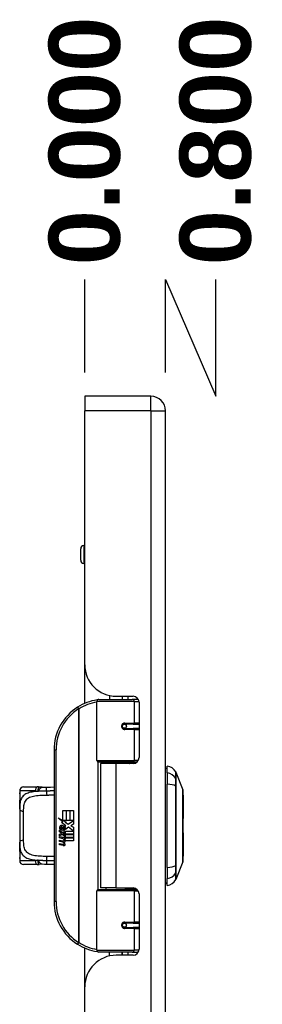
# Model space of a CAD drawing. Header units: inches. Extents: x 2 to 121, y 2 to 79.
# Tile 71 of 97: x 42 to 45, y 49 to 61. Entities that reach past the tile are written whole.
import ezdxf

# ---------------------------------------------------------------- set-up
doc = ezdxf.new("R2010")
doc.units = ezdxf.units.IN
doc.header["$LTSCALE"] = 7.278232
doc.header["$MEASUREMENT"] = 0
for name, color, linetype, lineweight in [('Dimensions(ANSI)', 7, 'Continuous', 25), ('Visible Edges(ANSI)', 7, 'Continuous', 25), ('Visible Tangent Edges(ANSI)', 7, 'Continuous', 25)]:
    doc.layers.add(name, color=color, linetype=linetype, lineweight=lineweight)
doc.styles.add('Dimension-ANSI', font='arialbd.ttf')
doc.dimstyles.new('INCH-ANSI-VERTICAL', dxfattribs={"dimscale": 7.278232, "dimtxt": 0.12, "dimasz": 0.098425, "dimexe": 0.04, "dimexo": 0.04, "dimgap": 0.031496, "dimtad": 0, "dimtih": 1, "dimtoh": 1, "dimdec": 3, "dimrnd": 1e-08, "dimzin": 0, "dimdsep": 46, "dimtxsty": 'Dimension-ANSI', "dimcen": 0.09, "dimdle": 0.312, "dimclrd": 179, "dimclre": 179, "dimclrt": 7, "dimadec": 1, "dimazin": 0, "dimtfac": 1, "dimtdec": 3, "dimtofl": 0, "dimtmove": 0, "dimatfit": 3, "dimfxl": 1, "dimtolj": 1, "dimtzin": 4, "dimlwd": 25, "dimlwe": 25, "dimarcsym": 0})

# ---------------------------------------------------------------- blocks, each defined once
blk = doc.blocks.new('*D20')
at = {"layer": 'Defpoints', "color": 0, "linetype": 'Continuous', "transparency": 16777216}
for p in [(42.899, 57.97), (42.899, 56.537), (42.899, 56.537)]:
    blk.add_point(p, dxfattribs=at)
at = {"layer": 'Dimensions(ANSI)', "color": 179, "linetype": 'Continuous', "lineweight": 25, "true_color": 0x262658, "transparency": 16777216}
blk.add_line((42.899, 56.828), (42.899, 57.97), dxfattribs=at)
at = {"layer": 'Dimensions(ANSI)', "color": 7, "linetype": 'Continuous', "lineweight": 25, "transparency": 16777216, "insert": (42.899, 59.67), "char_height": 0.8734, "attachment_point": 5, "rotation": 90, "style": 'Dimension-ANSI'}
blk.add_mtext('\\A1;0.000', dxfattribs=at)
blk = doc.blocks.new('*D21')
at = {"layer": 'Defpoints', "color": 0, "linetype": 'Continuous', "transparency": 16777216}
for p in [(44.507, 57.97), (42.899, 56.537), (43.891, 56.537)]:
    blk.add_point(p, dxfattribs=at)
at = {"layer": 'Dimensions(ANSI)', "color": 179, "linetype": 'Continuous', "lineweight": 25, "true_color": 0x262658, "transparency": 16777216}
for p, q in [((43.891, 56.828), (43.891, 57.97)), ((43.891, 57.97), (44.507, 56.537)), ((44.507, 56.537), (44.507, 57.97))]:
    blk.add_line(p, q, dxfattribs=at)
at = {"layer": 'Dimensions(ANSI)', "color": 7, "linetype": 'Continuous', "lineweight": 25, "transparency": 16777216, "insert": (44.507, 59.67), "char_height": 0.8734, "attachment_point": 5, "rotation": 90, "style": 'Dimension-ANSI'}
blk.add_mtext('\\A1;0.800', dxfattribs=at)

msp = doc.modelspace()

# ---------------------------------------------------------------- linework, layer by layer
at = {"layer": 'Visible Edges(ANSI)'}
for p, q in [((42.899, 56.5372), (42.899, 56.3561)), ((43.7103, 56.5372), (42.899, 56.5372)), ((42.899, 53.241), (42.899, 56.3561)), ((43.8914, 27.189), (43.8914, 56.3561)), ((42.8489, 54.5226), (42.8489, 54.6643)), ((42.899, 54.7033), (42.8879, 54.7033)), ((42.899, 54.4835), (42.8879, 54.4835)), ((42.899, 52.7661), (42.899, 53.241)), ((43.0729, 52.8155), (43.4822, 52.8155)), ((43.2029, 52.863), (43.2029, 52.8155)), ((43.286, 52.854), (43.4919, 52.854)), ((43.3592, 52.854), (43.3592, 52.8155)), ((43.3605, 52.8155), (43.3605, 52.854)), ((43.5545, 52.8155), (43.4822, 52.8155)), ((43.5545, 52.8155), (43.5564, 52.8155)), ((43.0485, 52.0658), (43.0485, 52.7911)), ((43.5652, 52.7807), (43.5652, 52.1016)), ((43.3795, 52.5119), (43.38, 52.5095)), ((43.3861, 52.5103), (43.3799, 52.5103)), ((43.494, 52.5127), (43.3861, 52.5127)), ((43.3861, 52.459), (43.494, 52.459)), ((43.389, 52.5101), (43.389, 52.5125)), ((43.3899, 52.4617), (43.3905, 52.459)), ((43.494, 52.5127), (43.5652, 52.5127)), ((43.5652, 52.459), (43.494, 52.459)), ((42.5212, 52.1952), (42.5212, 50.3344)), ((43.4869, 52.0463), (43.068, 52.0463)), ((43.2811, 52.0284), (43.0913, 52.0284)), ((43.0913, 52.0284), (43.0913, 50.5012)), ((43.1626, 52.0463), (43.1626, 52.0284)), ((43.4919, 52.0284), (43.2811, 52.0284)), ((43.3995, 52.0463), (43.3995, 52.0284)), ((43.4869, 52.0463), (43.5399, 52.0463)), ((43.911, 51.913), (43.911, 51.9974)), ((43.911, 51.913), (43.911, 51.7756)), ((44.0187, 51.9233), (44.1027, 51.7075)), ((42.1478, 51.741), (42.3158, 51.741)), ((43.911, 50.754), (43.911, 51.7756)), ((42.099, 51.6922), (42.099, 51.6677)), ((42.099, 51.6677), (42.099, 51.5141)), ((44.1092, 51.6384), (44.1092, 51.3529)), ((42.099, 51.4665), (42.099, 51.5141)), ((42.099, 51.4665), (42.099, 51.0631)), ((42.6303, 51.4509), (42.6701, 51.4509)), ((42.6303, 51.3306), (42.6303, 51.4509)), ((42.6701, 51.4509), (42.6701, 51.3284)), ((42.6757, 51.4509), (42.7155, 51.4509)), ((42.6757, 51.3284), (42.6757, 51.4509)), ((42.7155, 51.4509), (42.7155, 51.3284)), ((42.7207, 51.3284), (42.7207, 51.4509)), ((42.7207, 51.4509), (42.7605, 51.4509)), ((42.7605, 51.4509), (42.7605, 51.2849)), ((42.5711, 51.3614), (42.6303, 51.3306)), ((42.6284, 51.307), (42.5711, 51.3614)), ((42.6108, 51.3045), (42.6284, 51.307)), ((42.6655, 51.2655), (42.6108, 51.3045)), ((42.6184, 51.2071), (42.6184, 51.2525)), ((42.6295, 51.2506), (42.6295, 51.2209)), ((42.6344, 51.3284), (42.6709, 51.3095)), ((42.6701, 51.3284), (42.6344, 51.3284)), ((42.6511, 51.2569), (42.6655, 51.2655)), ((42.6709, 51.3095), (42.6584, 51.307)), ((42.6584, 51.307), (42.6932, 51.2827)), ((42.6982, 51.2454), (42.6612, 51.2198)), ((42.7155, 51.3284), (42.6757, 51.3284)), ((42.6932, 51.2827), (42.7598, 51.3284)), ((42.759, 51.2), (42.6982, 51.2454)), ((42.7598, 51.3284), (42.7207, 51.3284)), ((42.7605, 51.2849), (42.7282, 51.263)), ((42.7282, 51.263), (42.7605, 51.2458)), ((42.7605, 51.2458), (42.7605, 51.1628)), ((42.589, 51.2086), (42.6236, 51.1781)), ((42.589, 51.1885), (42.589, 51.2086)), ((42.6132, 51.1717), (42.589, 51.1885)), ((42.589, 51.1595), (42.6132, 51.1688)), ((42.589, 51.1394), (42.589, 51.1595)), ((42.6238, 51.1561), (42.589, 51.1394)), ((42.589, 51.1308), (42.6567, 51.1189)), ((42.589, 51.1144), (42.589, 51.1308)), ((42.6035, 51.2153), (42.5923, 51.2153)), ((42.6132, 51.1688), (42.6132, 51.1717)), ((42.6236, 51.1781), (42.6567, 51.1952)), ((42.6567, 51.126), (42.6238, 51.1561)), ((42.6567, 51.1751), (42.6339, 51.1654)), ((42.6339, 51.1654), (42.6339, 51.1628)), ((42.6339, 51.1628), (42.6567, 51.1463)), ((42.6383, 51.1628), (42.6602, 51.1721)), ((42.7605, 51.1628), (42.6383, 51.1628)), ((42.6474, 51.1576), (42.7605, 51.1576)), ((42.6602, 51.1483), (42.6474, 51.1576)), ((42.6567, 51.1952), (42.6567, 51.1751)), ((42.6567, 51.1463), (42.6567, 51.126)), ((42.6602, 51.2), (42.759, 51.2)), ((42.6602, 51.1721), (42.6602, 51.2)), ((42.6602, 51.1208), (42.6602, 51.1483)), ((42.7605, 51.1576), (42.7605, 51.1208)), ((44.1092, 51.1767), (44.1092, 50.8912)), ((42.099, 51.0155), (42.099, 51.0631)), ((42.099, 51.0155), (42.099, 50.8618)), ((42.6169, 51.1095), (42.589, 51.1144)), ((42.589, 51.0888), (42.6318, 51.0812)), ((42.589, 51.0724), (42.589, 51.0888)), ((42.6169, 51.0675), (42.589, 51.0724)), ((42.589, 51.0471), (42.6318, 51.0395)), ((42.589, 51.0307), (42.589, 51.0471)), ((42.6315, 51.0224), (42.589, 51.0307)), ((42.6448, 51.1058), (42.6448, 51.1022)), ((42.6567, 51.1048), (42.6448, 51.1058)), ((42.6526, 51.101), (42.6602, 51.1003)), ((42.6567, 51.1189), (42.6567, 51.1048)), ((42.7605, 51.1208), (42.6602, 51.1208)), ((42.6602, 51.1156), (42.7605, 51.1156)), ((42.6602, 51.1003), (42.6602, 51.1156)), ((42.7605, 51.0787), (42.6619, 51.0787)), ((42.7605, 51.1156), (42.7605, 51.0787)), ((42.099, 50.8618), (42.099, 50.8374)), ((42.3158, 50.7886), (42.1478, 50.7886)), ((44.1027, 50.8221), (44.0187, 50.6063)), ((43.911, 50.754), (43.911, 50.6166)), ((43.911, 50.5322), (43.911, 50.6166)), ((43.0485, 49.7385), (43.0485, 50.4638)), ((43.068, 50.4833), (43.4869, 50.4833)), ((43.2811, 50.5012), (43.0913, 50.5012)), ((43.1626, 50.4833), (43.1626, 50.5012)), ((43.2811, 50.5012), (43.4919, 50.5012)), ((43.3995, 50.4833), (43.3995, 50.5012)), ((43.5399, 50.4833), (43.4869, 50.4833)), ((43.5652, 50.428), (43.5652, 49.7489)), ((43.494, 50.0706), (43.3861, 50.0706)), ((43.3899, 50.0679), (43.3905, 50.0706)), ((43.494, 50.0706), (43.5652, 50.0706)), ((43.3795, 50.0177), (43.38, 50.0201)), ((43.3799, 50.0193), (43.3861, 50.0193)), ((43.3861, 50.0169), (43.494, 50.0169)), ((43.389, 50.0195), (43.389, 50.0171)), ((43.5652, 50.0169), (43.494, 50.0169)), ((42.899, 49.2886), (42.899, 49.7635)), ((43.4822, 49.7141), (43.0729, 49.7141)), ((43.2029, 49.6666), (43.2029, 49.7141)), ((43.4919, 49.6756), (43.286, 49.6756)), ((43.3592, 49.6756), (43.3592, 49.7141)), ((43.3605, 49.6756), (43.3605, 49.7141)), ((43.4822, 49.7141), (43.5545, 49.7141)), ((43.5564, 49.7141), (43.5545, 49.7141)), ((42.899, 34.2565), (42.899, 49.2886))]:
    msp.add_line(p, q, dxfattribs=at)
at = {"layer": 'Visible Edges(ANSI)', "flags": 128}
for points in [[(43.0571, 52.8097), (43.0568, 52.8097), (43.0565, 52.8097), (43.0562, 52.8096), (43.0559, 52.8096), (43.0556, 52.8095), (43.0553, 52.8095), (43.055, 52.8094), (43.0547, 52.8094), (43.0544, 52.8094), (43.054, 52.8093), (43.0537, 52.8093), (43.0534, 52.8092), (43.0531, 52.8092), (43.0528, 52.8091), (43.0525, 52.8091), (43.0522, 52.809), (43.0519, 52.809), (43.0516, 52.809), (43.0513, 52.8089), (43.051, 52.8089), (43.0507, 52.8088), (43.0504, 52.8088), (43.05, 52.8087), (43.0497, 52.8087)], [(43.3861, 52.459), (43.3829, 52.4592), (43.3796, 52.4598), (43.3764, 52.4608), (43.3733, 52.4622), (43.3704, 52.4641), (43.3677, 52.4663), (43.3653, 52.4689), (43.3632, 52.4719), (43.3615, 52.4751), (43.3603, 52.4785), (43.3595, 52.4821), (43.3592, 52.4858), (43.3595, 52.4895), (43.3603, 52.4931), (43.3615, 52.4965), (43.3631, 52.4997), (43.3652, 52.5027), (43.3676, 52.5053), (43.3703, 52.5076), (43.3733, 52.5094), (43.3764, 52.5109), (43.3796, 52.5119), (43.3829, 52.5125), (43.3861, 52.5127)], [(43.4445, 52.0284), (43.4482, 52.0298), (43.452, 52.0313), (43.4557, 52.0326), (43.4595, 52.0339), (43.4633, 52.0351), (43.4671, 52.0363), (43.4709, 52.0373), (43.4747, 52.0384), (43.4785, 52.0393), (43.4823, 52.0402), (43.4862, 52.0411), (43.49, 52.0418), (43.4939, 52.0425), (43.4977, 52.0432), (43.5016, 52.0438), (43.5054, 52.0443), (43.5093, 52.0448), (43.5131, 52.0452), (43.517, 52.0455), (43.5208, 52.0458), (43.5247, 52.046), (43.5286, 52.0461), (43.5324, 52.0462), (43.5362, 52.0463)], [(42.3371, 51.7394), (42.3362, 51.7396), (42.3353, 51.7397), (42.3344, 51.7398), (42.3335, 51.7399), (42.3326, 51.74), (42.3317, 51.7401), (42.3308, 51.7402), (42.3299, 51.7403), (42.329, 51.7404), (42.3281, 51.7405), (42.3272, 51.7405), (42.3263, 51.7406), (42.3255, 51.7407), (42.3246, 51.7407), (42.3237, 51.7408), (42.3228, 51.7408), (42.3219, 51.7409), (42.321, 51.7409), (42.3201, 51.7409), (42.3193, 51.741), (42.3184, 51.741), (42.3175, 51.741), (42.3166, 51.741), (42.3158, 51.741)], [(42.3747, 51.7375), (42.3559, 51.7376), (42.3371, 51.7394)], [(42.3747, 51.7375), (42.4042, 51.7386), (42.4344, 51.7392)], [(42.4344, 51.7392), (42.478, 51.7399), (42.5212, 51.7405)], [(42.1038, 51.5882), (42.1049, 51.5968), (42.1057, 51.607), (42.106, 51.6181), (42.1058, 51.6293), (42.105, 51.6397), (42.1039, 51.6486), (42.1028, 51.6551), (42.1023, 51.6571), (42.1021, 51.6579)], [(44.1031, 50.8242), (44.1031, 50.8248), (44.1031, 50.8264), (44.1031, 50.829), (44.1031, 50.8327), (44.1031, 50.8374), (44.1031, 50.8432), (44.1032, 50.85), (44.1032, 50.8578), (44.1032, 50.8666), (44.1032, 50.8763), (44.1033, 50.8869), (44.1033, 50.8985), (44.1033, 50.9109), (44.1033, 50.9241), (44.1034, 50.9382), (44.1034, 50.953), (44.1034, 50.9687), (44.1033, 50.985), (44.1033, 51.002), (44.1033, 51.0196), (44.1033, 51.0378), (44.1032, 51.0566), (44.1032, 51.0759), (44.1032, 51.0958), (44.1032, 51.116), (44.1031, 51.1367), (44.1031, 51.1576), (44.1031, 51.1787), (44.1031, 51.2), (44.1031, 51.2214), (44.1031, 51.243), (44.1031, 51.2647), (44.1031, 51.2864), (44.1031, 51.308), (44.1031, 51.3296), (44.1031, 51.3509), (44.1031, 51.372), (44.1031, 51.3928), (44.1032, 51.4133), (44.1032, 51.4336), (44.1032, 51.4534), (44.1032, 51.4729), (44.1033, 51.4917), (44.1033, 51.51), (44.1033, 51.5277), (44.1033, 51.5447), (44.1034, 51.561), (44.1034, 51.5766), (44.1034, 51.5914), (44.1033, 51.6055), (44.1033, 51.6188), (44.1033, 51.6312), (44.1033, 51.6427), (44.1032, 51.6533), (44.1032, 51.663), (44.1032, 51.6718), (44.1032, 51.6796), (44.1031, 51.6864), (44.1031, 51.6922), (44.1031, 51.6969), (44.1031, 51.7006), (44.1031, 51.7032), (44.1031, 51.7048), (44.1031, 51.7053)], [(42.099, 51.5141), (42.0992, 51.5334), (42.1, 51.5522), (42.1015, 51.5705), (42.1038, 51.5882)], [(42.1038, 50.9414), (42.1015, 50.9591), (42.1, 50.9774), (42.0992, 50.9962), (42.099, 51.0155)], [(42.1021, 50.8717), (42.1023, 50.8725), (42.1028, 50.8745), (42.1039, 50.881), (42.105, 50.8899), (42.1058, 50.9003), (42.106, 50.9115), (42.1057, 50.9227), (42.1049, 50.9329), (42.1038, 50.9414)], [(42.3158, 50.7886), (42.3166, 50.7886), (42.3175, 50.7886), (42.3184, 50.7886), (42.3193, 50.7886), (42.3201, 50.7887), (42.321, 50.7887), (42.3219, 50.7887), (42.3228, 50.7888), (42.3237, 50.7888), (42.3246, 50.7889), (42.3255, 50.7889), (42.3263, 50.789), (42.3272, 50.789), (42.3281, 50.7891), (42.329, 50.7892), (42.3299, 50.7893), (42.3308, 50.7894), (42.3317, 50.7895), (42.3326, 50.7896), (42.3335, 50.7897), (42.3344, 50.7898), (42.3353, 50.7899), (42.3362, 50.79), (42.3371, 50.7902)], [(42.3747, 50.7921), (42.3559, 50.792), (42.3371, 50.7902)], [(42.4344, 50.7904), (42.4042, 50.791), (42.3747, 50.7921)], [(42.5212, 50.789), (42.478, 50.7897), (42.4344, 50.7904)], [(43.5362, 50.4833), (43.5324, 50.4834), (43.5286, 50.4834), (43.5247, 50.4836), (43.5208, 50.4838), (43.517, 50.4841), (43.5131, 50.4844), (43.5093, 50.4848), (43.5054, 50.4853), (43.5016, 50.4858), (43.4977, 50.4864), (43.4939, 50.487), (43.49, 50.4877), (43.4862, 50.4885), (43.4823, 50.4894), (43.4785, 50.4903), (43.4747, 50.4912), (43.4709, 50.4922), (43.4671, 50.4933), (43.4633, 50.4945), (43.4595, 50.4957), (43.4557, 50.497), (43.452, 50.4983), (43.4482, 50.4997), (43.4445, 50.5012)], [(43.3861, 50.0169), (43.3829, 50.0171), (43.3796, 50.0177), (43.3764, 50.0187), (43.3733, 50.0202), (43.3703, 50.022), (43.3676, 50.0243), (43.3652, 50.0269), (43.3631, 50.0298), (43.3615, 50.0331), (43.3603, 50.0365), (43.3595, 50.0401), (43.3592, 50.0438), (43.3595, 50.0475), (43.3603, 50.051), (43.3615, 50.0545), (43.3632, 50.0577), (43.3653, 50.0607), (43.3677, 50.0633), (43.3704, 50.0655), (43.3733, 50.0673), (43.3764, 50.0688), (43.3796, 50.0698), (43.3829, 50.0704), (43.3861, 50.0706)], [(43.0497, 49.7209), (43.05, 49.7209), (43.0504, 49.7208), (43.0507, 49.7208), (43.051, 49.7207), (43.0513, 49.7207), (43.0516, 49.7206), (43.0519, 49.7206), (43.0522, 49.7205), (43.0525, 49.7205), (43.0528, 49.7204), (43.0531, 49.7204), (43.0534, 49.7204), (43.0537, 49.7203), (43.054, 49.7203), (43.0544, 49.7202), (43.0547, 49.7202), (43.055, 49.7201), (43.0553, 49.7201), (43.0556, 49.7201), (43.0559, 49.72), (43.0562, 49.72), (43.0565, 49.7199), (43.0568, 49.7199), (43.0571, 49.7198)]]:
    msp.add_lwpolyline(points, dxfattribs=at)
at = {"layer": 'Visible Edges(ANSI)'}
for centre in [(43.3861, 52.4858), (43.3861, 50.0438)]:
    msp.add_circle(centre, 0.0244, dxfattribs=at)
for centre, radius, start, end in [((43.7103, 56.3561), 0.1811, 0, 90), ((42.8879, 54.6643), 0.0391, 90, 180), ((42.8879, 54.5226), 0.0391, 180, 270), ((43.286, 53.241), 0.3871, 180, 270), ((43.0729, 52.7911), 0.0244, 90, 180), ((43.4919, 52.7807), 0.0733, 0, 90), ((43.1415, 52.1952), 0.6203, 122.23771, 180), ((43.1415, 52.1952), 0.6203, 98.5081, 122.23771), ((43.3861, 52.4858), 0.0269, 279.14701, 90), ((43.4919, 52.1016), 0.0733, 270, 0), ((43.068, 52.0658), 0.0195, 180, 270), ((43.9207, 51.9242), 0.0488, 101.53696, 126.8699), ((43.8907, 51.8523), 0.1465, 29.72912, 82.0587), ((44.0074, 51.9189), 0.0122, 21.25051, 29.72912), ((42.1478, 51.6922), 0.0488, 90, 180), ((42.1234, 51.6677), 0.0244, 180, 213.12003), ((44.097, 51.7053), 0.00611, 0.20877, 21.25051), ((44.0945, 51.6384), 0.0147, 0, 53.4634), ((42.6642, 51.2377), 0.0753, 171.56052, 197.33425), ((42.6139, 51.2452), 0.0245, 86.56465, 171.56052), ((42.6387, 51.2299), 0.0381, 154.67838, 202.56091), ((42.615, 51.2411), 0.0119, 73.52609, 154.67838), ((42.6124, 51.2203), 0.0494, 44.16843, 86.56465), ((42.627, 51.23), 0.0208, 19.37968, 82.99755), ((42.6213, 51.2289), 0.0371, 350.40854, 44.16843), ((42.6213, 51.2289), 0.0409, 347.07905, 43.17854), ((44.0945, 51.3529), 0.0147, 305.87422, 0), ((42.6325, 51.2391), 0.035, 246.15553, 293.84447), ((42.6352, 51.2313), 0.0118, 241.45471, 321.16516), ((42.6338, 51.2324), 0.0136, 321.16516, 19.37968), ((42.639, 51.2244), 0.0189, 293.84447, 355.08017), ((44.0945, 51.1767), 0.0147, 0, 54.12578), ((42.6069, 51.0527), 0.0577, 57.59924, 80), ((42.6077, 51.0105), 0.0577, 58.55841, 80.82565), ((42.6383, 51.0575), 0.0357, 259, 288.47479), ((42.6344, 51.0962), 0.0153, 260, 293.55712), ((42.6344, 51.0546), 0.0153, 259.9922, 293.54875), ((42.6294, 51.0882), 0.0156, 6.03001, 57.59924), ((42.6294, 51.0465), 0.0156, 6.10268, 57.60833), ((42.6376, 51.0891), 0.00744, 293.55712, 6.03001), ((42.6376, 51.0474), 0.00744, 293.54875, 6.10268), ((42.6392, 51.0991), 0.0357, 273.6169, 286.9928), ((42.6281, 51.0361), 0.0305, 359.6788, 63.95078), ((42.6288, 51.0771), 0.0298, 359.47765, 57.41137), ((42.646, 51.077), 0.0126, 286.9928, 359.47765), ((42.6455, 51.036), 0.013, 288.47479, 359.6788), ((42.6322, 51.0793), 0.0298, 358.79525, 46.5849), ((44.0945, 50.8912), 0.0147, 306.53659, 0), ((42.1234, 50.8618), 0.0244, 146.88001, 180), ((42.1478, 50.8374), 0.0488, 180, 270), ((44.097, 50.8243), 0.00611, 338.74949, 359.79123), ((43.9207, 50.6054), 0.0488, 233.1301, 258.46304), ((43.8907, 50.6773), 0.1465, 277.9413, 330.27088), ((44.0074, 50.6107), 0.0122, 330.27088, 338.74949), ((43.068, 50.4638), 0.0195, 90, 180), ((43.4919, 50.428), 0.0733, 0, 90), ((43.1415, 50.3344), 0.6203, 180, 237.76229), ((43.3861, 50.0438), 0.0269, 270, 80.85299), ((43.1415, 50.3344), 0.6203, 237.76229, 261.4919), ((43.286, 49.2886), 0.3871, 90, 180), ((43.0729, 49.7385), 0.0244, 180, 270), ((43.4919, 49.7489), 0.0733, 270, 0)]:
    msp.add_arc(centre, radius, start, end, dxfattribs=at)
at = {"layer": 'Visible Tangent Edges(ANSI)'}
for p, q in [((43.7103, 56.3561), (43.7103, 56.5372)), ((43.7103, 56.3561), (42.899, 56.3561)), ((43.7103, 56.3561), (43.7103, 27.189)), ((43.7103, 56.3561), (43.8914, 56.3561)), ((42.8879, 54.7033), (42.8879, 54.4835)), ((43.4273, 52.854), (43.4273, 52.8155)), ((42.8106, 52.7199), (42.8237, 52.6992)), ((42.8237, 52.6992), (42.8237, 49.8304)), ((42.8237, 52.6992), (42.8283, 52.6992)), ((42.8283, 49.8304), (42.8283, 52.6992)), ((43.5058, 52.7911), (43.0485, 52.7911)), ((43.5058, 52.7911), (43.5644, 52.7911)), ((43.5058, 52.7911), (43.5058, 52.5249)), ((43.3919, 52.5249), (43.5058, 52.5249)), ((43.5652, 52.5249), (43.5058, 52.5249)), ((43.5058, 52.4468), (43.3919, 52.4468)), ((43.5058, 52.4468), (43.5058, 52.0658)), ((43.5058, 52.4468), (43.5652, 52.4468)), ((42.5212, 52.1952), (42.5456, 52.1952)), ((42.5456, 50.3344), (42.5456, 52.1952)), ((43.0485, 52.0658), (43.5058, 52.0658)), ((43.058, 52.049), (43.058, 50.4806)), ((43.2811, 52.0284), (43.2811, 50.5012)), ((43.5558, 52.0658), (43.5058, 52.0658)), ((44.0188, 51.8423), (44.0188, 51.8425)), ((44.0188, 51.7511), (44.0188, 51.7516)), ((42.2909, 51.6922), (42.099, 51.6922)), ((42.099, 51.6677), (42.0997, 51.6677)), ((42.1478, 51.0861), (42.1478, 51.4435)), ((42.0997, 50.8618), (42.099, 50.8618)), ((42.099, 50.8374), (42.2909, 50.8374)), ((44.0188, 50.778), (44.0188, 50.7785)), ((44.0188, 50.6871), (44.0188, 50.6873)), ((43.5058, 50.4638), (43.0485, 50.4638)), ((43.5058, 50.4638), (43.5558, 50.4638)), ((43.5058, 50.4638), (43.5058, 50.0828)), ((42.5456, 50.3344), (42.5212, 50.3344)), ((43.3919, 50.0828), (43.5058, 50.0828)), ((43.5652, 50.0828), (43.5058, 50.0828)), ((43.5058, 50.0047), (43.3919, 50.0047)), ((43.5058, 50.0047), (43.5058, 49.7385)), ((43.5058, 50.0047), (43.5652, 50.0047)), ((42.8237, 49.8304), (42.8106, 49.8097)), ((42.8283, 49.8304), (42.8237, 49.8304)), ((43.0485, 49.7385), (43.5058, 49.7385)), ((43.4273, 49.7141), (43.4273, 49.6756)), ((43.5644, 49.7385), (43.5058, 49.7385))]:
    msp.add_line(p, q, dxfattribs=at)
at = {"layer": 'Visible Tangent Edges(ANSI)', "flags": 128}
for points in [[(43.3919, 52.5249), (43.3869, 52.5246), (43.3819, 52.5237), (43.377, 52.5223), (43.3723, 52.5202), (43.3677, 52.5175), (43.3636, 52.5142), (43.3598, 52.5104), (43.3567, 52.5061), (43.3541, 52.5014), (43.3522, 52.4963), (43.3511, 52.4911), (43.3507, 52.4858), (43.3511, 52.4804), (43.3523, 52.4752), (43.3542, 52.4702), (43.3567, 52.4655), (43.3599, 52.4612), (43.3636, 52.4574), (43.3678, 52.4542), (43.3723, 52.4515), (43.377, 52.4494), (43.382, 52.4479), (43.387, 52.4471), (43.3919, 52.4468)], [(43.5362, 52.0463), (43.5305, 52.0462), (43.5247, 52.0461), (43.5189, 52.046), (43.5131, 52.0458), (43.5074, 52.0455), (43.5016, 52.0452), (43.4958, 52.0449), (43.49, 52.0444), (43.4842, 52.0439), (43.4785, 52.0434), (43.4727, 52.0428), (43.467, 52.0421), (43.4612, 52.0414), (43.4555, 52.0406), (43.4498, 52.0397), (43.4441, 52.0388), (43.4385, 52.0379), (43.4328, 52.0368), (43.4272, 52.0357), (43.4216, 52.0346), (43.416, 52.0334), (43.4105, 52.0321), (43.405, 52.0307), (43.3995, 52.0293)], [(44.018, 51.925), (44.018, 51.9248), (44.018, 51.9244), (44.018, 51.9237), (44.018, 51.9227), (44.018, 51.9215), (44.0179, 51.9199), (44.0179, 51.9181), (44.0179, 51.916), (44.0179, 51.9136), (44.0179, 51.911), (44.0179, 51.908), (44.0179, 51.9048), (44.0179, 51.9013), (44.0179, 51.8975), (44.0178, 51.8935), (44.0178, 51.8892), (44.0178, 51.8846), (44.0178, 51.8797), (44.0178, 51.8746), (44.0178, 51.8692), (44.0177, 51.8635), (44.0177, 51.8576), (44.0177, 51.8513), (44.0177, 51.8449)], [(44.0188, 51.8425), (44.0188, 51.849), (44.0188, 51.8553), (44.0188, 51.8613), (44.0188, 51.867), (44.0188, 51.8724), (44.0188, 51.8776), (44.0188, 51.8825), (44.0188, 51.8872), (44.0188, 51.8915), (44.0188, 51.8956), (44.0188, 51.8994), (44.0188, 51.9029), (44.0188, 51.9062), (44.0188, 51.9091), (44.0188, 51.9118), (44.0188, 51.9142), (44.0188, 51.9164), (44.0188, 51.9182), (44.0188, 51.9198), (44.0188, 51.9211), (44.0188, 51.922), (44.0187, 51.9228), (44.0187, 51.9232), (44.0187, 51.9233)], [(42.3371, 51.7394), (42.3361, 51.7395), (42.3351, 51.7393), (42.3341, 51.7388), (42.333, 51.7382), (42.3321, 51.7373), (42.3311, 51.7362), (42.3302, 51.7349), (42.3293, 51.7334), (42.3284, 51.7316), (42.3276, 51.7297), (42.3269, 51.7275), (42.3262, 51.7252), (42.3256, 51.7227), (42.3251, 51.7201), (42.3246, 51.7173), (42.3243, 51.7144), (42.324, 51.7113), (42.3239, 51.7081), (42.3239, 51.7049), (42.3241, 51.7015), (42.3244, 51.698), (42.3249, 51.6944), (42.3257, 51.6908), (42.3266, 51.687)], [(42.3266, 51.687), (42.3284, 51.6903), (42.3301, 51.6935), (42.3319, 51.6967), (42.3336, 51.6998), (42.3354, 51.7029), (42.3372, 51.706), (42.339, 51.7089), (42.3409, 51.7118), (42.3428, 51.7146), (42.3447, 51.7172), (42.3467, 51.7198), (42.3487, 51.7222), (42.3508, 51.7244), (42.3528, 51.7265), (42.3549, 51.7285), (42.3571, 51.7302), (42.3592, 51.7318), (42.3614, 51.7332), (42.3636, 51.7345), (42.3658, 51.7355), (42.368, 51.7363), (42.3702, 51.7369), (42.3724, 51.7373), (42.3747, 51.7375)], [(42.4273, 51.6903), (42.4273, 51.6932), (42.4273, 51.6961), (42.4273, 51.6991), (42.4273, 51.7021), (42.4274, 51.7051), (42.4276, 51.708), (42.4277, 51.711), (42.4279, 51.7139), (42.4281, 51.7167), (42.4284, 51.7195), (42.4287, 51.7221), (42.429, 51.7246), (42.4294, 51.7269), (42.4298, 51.729), (42.4302, 51.731), (42.4306, 51.7327), (42.431, 51.7343), (42.4315, 51.7356), (42.432, 51.7367), (42.4324, 51.7376), (42.4329, 51.7383), (42.4334, 51.7388), (42.4339, 51.7391), (42.4344, 51.7392)], [(44.0177, 51.8449), (44.0177, 51.843), (44.0177, 51.8409), (44.0176, 51.8386), (44.0176, 51.8361), (44.0176, 51.8334), (44.0176, 51.8305), (44.0176, 51.8274), (44.0176, 51.8242), (44.0176, 51.8208), (44.0176, 51.8172), (44.0176, 51.8134), (44.0176, 51.8095), (44.0176, 51.8055), (44.0176, 51.8012), (44.0176, 51.7969), (44.0176, 51.7924), (44.0176, 51.7878), (44.0176, 51.783), (44.0176, 51.7782), (44.0176, 51.7732), (44.0176, 51.7682), (44.0177, 51.763), (44.0177, 51.7578), (44.0177, 51.7525)], [(44.0177, 51.7525), (44.0177, 51.7132), (44.0178, 51.6734), (44.0178, 51.6334), (44.0178, 51.593), (44.0179, 51.5523), (44.0179, 51.5114), (44.0179, 51.4704), (44.0179, 51.4292), (44.0179, 51.3879), (44.018, 51.3465), (44.018, 51.3052), (44.018, 51.2639), (44.018, 51.2226), (44.018, 51.1813), (44.0179, 51.1401), (44.0179, 51.099), (44.0179, 51.058), (44.0179, 51.0171), (44.0179, 50.9765), (44.0178, 50.9361), (44.0178, 50.8959), (44.0178, 50.856), (44.0177, 50.8164), (44.0177, 50.7771)], [(44.0188, 50.7785), (44.0188, 50.8176), (44.0188, 50.8571), (44.0188, 50.8969), (44.0188, 50.9369), (44.0188, 50.9772), (44.0188, 51.0177), (44.0188, 51.0585), (44.0188, 51.0993), (44.0188, 51.1404), (44.0188, 51.1815), (44.0187, 51.2227), (44.0187, 51.2639), (44.0187, 51.3051), (44.0188, 51.3463), (44.0188, 51.3876), (44.0188, 51.4288), (44.0188, 51.4699), (44.0188, 51.5108), (44.0188, 51.5516), (44.0188, 51.5922), (44.0188, 51.6324), (44.0188, 51.6723), (44.0188, 51.7119), (44.0188, 51.7511)], [(44.0188, 51.7516), (44.0188, 51.7568), (44.0188, 51.7619), (44.0188, 51.767), (44.0188, 51.7719), (44.0188, 51.7767), (44.0188, 51.7815), (44.0188, 51.7861), (44.0188, 51.7906), (44.0188, 51.795), (44.0188, 51.7993), (44.0188, 51.8034), (44.0188, 51.8074), (44.0188, 51.8112), (44.0188, 51.8149), (44.0188, 51.8184), (44.0188, 51.8218), (44.0188, 51.825), (44.0188, 51.828), (44.0188, 51.8308), (44.0188, 51.8335), (44.0188, 51.836), (44.0188, 51.8383), (44.0188, 51.8404), (44.0188, 51.8423)], [(42.3266, 51.687), (42.3066, 51.6856), (42.2873, 51.6838), (42.2686, 51.6815), (42.2507, 51.6787), (42.2336, 51.6754), (42.2174, 51.6714), (42.2023, 51.6666), (42.1882, 51.6611), (42.1752, 51.6548), (42.1632, 51.6477), (42.1524, 51.6398), (42.1427, 51.6311), (42.1341, 51.6215), (42.1266, 51.611), (42.1202, 51.5997), (42.1149, 51.5876), (42.1105, 51.5747), (42.107, 51.5611), (42.1042, 51.5468), (42.1021, 51.5318), (42.1006, 51.5163), (42.0996, 51.5002), (42.0991, 51.4836), (42.099, 51.4665)], [(42.1038, 51.5843), (42.1043, 51.5879), (42.1049, 51.5917), (42.1053, 51.5959), (42.1057, 51.6002), (42.1061, 51.6047), (42.1063, 51.6094), (42.1065, 51.6142), (42.1065, 51.6189), (42.1065, 51.6237), (42.1063, 51.6285), (42.106, 51.6331), (42.1057, 51.6377), (42.1053, 51.642), (42.1048, 51.6461), (42.1043, 51.65), (42.1038, 51.6535), (42.1032, 51.6567), (42.1026, 51.6595), (42.102, 51.6619), (42.1015, 51.664), (42.101, 51.6656), (42.1005, 51.6668), (42.1001, 51.6675), (42.0997, 51.6677)], [(42.1478, 51.4435), (42.148, 51.4615), (42.1487, 51.4789), (42.1499, 51.4957), (42.1519, 51.5118), (42.1548, 51.527), (42.1585, 51.5414), (42.1634, 51.5548), (42.1695, 51.5673), (42.177, 51.5787), (42.1858, 51.5889), (42.1961, 51.5982), (42.2077, 51.6063), (42.2207, 51.6135), (42.2351, 51.6196), (42.2508, 51.6247), (42.2678, 51.6289), (42.2859, 51.6324), (42.3051, 51.6351), (42.3251, 51.6372), (42.346, 51.6388), (42.3675, 51.64), (42.3896, 51.6408), (42.4122, 51.6413), (42.4351, 51.6417)], [(42.2909, 51.6922), (42.2924, 51.6921), (42.2938, 51.6921), (42.2953, 51.6921), (42.2968, 51.692), (42.2983, 51.6919), (42.2997, 51.6918), (42.3012, 51.6917), (42.3027, 51.6916), (42.3042, 51.6915), (42.3057, 51.6913), (42.3072, 51.6911), (42.3087, 51.6909), (42.3102, 51.6907), (42.3117, 51.6904), (42.3132, 51.6902), (42.3147, 51.6899), (42.3162, 51.6896), (42.3177, 51.6893), (42.3192, 51.689), (42.3207, 51.6886), (42.3222, 51.6882), (42.3237, 51.6879), (42.3251, 51.6874), (42.3266, 51.687)], [(42.4273, 51.6903), (42.423, 51.6903), (42.4186, 51.6902), (42.4143, 51.6902), (42.41, 51.6901), (42.4057, 51.69), (42.4014, 51.6899), (42.3971, 51.6898), (42.3929, 51.6897), (42.3886, 51.6896), (42.3844, 51.6895), (42.3801, 51.6894), (42.3759, 51.6893), (42.3717, 51.6891), (42.3675, 51.689), (42.3634, 51.6888), (42.3592, 51.6887), (42.3551, 51.6885), (42.351, 51.6883), (42.3468, 51.6881), (42.3428, 51.6879), (42.3387, 51.6877), (42.3347, 51.6875), (42.3306, 51.6873), (42.3266, 51.687)], [(42.5212, 51.6919), (42.5174, 51.6918), (42.5135, 51.6918), (42.5096, 51.6917), (42.5057, 51.6917), (42.5019, 51.6916), (42.498, 51.6915), (42.4941, 51.6915), (42.4902, 51.6914), (42.4863, 51.6914), (42.4824, 51.6913), (42.4785, 51.6912), (42.4745, 51.6912), (42.4706, 51.6911), (42.4667, 51.691), (42.4628, 51.6909), (42.4588, 51.6909), (42.4549, 51.6908), (42.451, 51.6907), (42.447, 51.6907), (42.4431, 51.6906), (42.4391, 51.6905), (42.4352, 51.6905), (42.4312, 51.6904), (42.4273, 51.6903)], [(42.4351, 51.6417), (42.4387, 51.6418), (42.4423, 51.6418), (42.4459, 51.6419), (42.4495, 51.6419), (42.4531, 51.642), (42.4568, 51.642), (42.4604, 51.6421), (42.464, 51.6421), (42.4676, 51.6422), (42.4712, 51.6422), (42.4748, 51.6423), (42.4784, 51.6423), (42.4819, 51.6424), (42.4855, 51.6424), (42.4891, 51.6425), (42.4927, 51.6425), (42.4963, 51.6426), (42.4999, 51.6426), (42.5034, 51.6427), (42.507, 51.6427), (42.5106, 51.6428), (42.5141, 51.6428), (42.5177, 51.6429), (42.5212, 51.6429)], [(44.1027, 51.7075), (44.1027, 51.7073), (44.1027, 51.7068), (44.1027, 51.7059), (44.1027, 51.7046), (44.1027, 51.7029), (44.1027, 51.7008), (44.1027, 51.6984), (44.1027, 51.6957), (44.1028, 51.6925), (44.1028, 51.6891), (44.1028, 51.6852), (44.1028, 51.6811), (44.1029, 51.6765), (44.1029, 51.6717), (44.1029, 51.6665), (44.1029, 51.661), (44.103, 51.6551), (44.103, 51.6489), (44.103, 51.6424), (44.103, 51.6356), (44.1031, 51.6285), (44.1031, 51.6211), (44.1031, 51.6134), (44.1031, 51.6055)], [(44.1031, 51.6055), (44.1031, 51.6033), (44.1031, 51.601), (44.1031, 51.5988), (44.1031, 51.5965), (44.1032, 51.5942), (44.1032, 51.5919), (44.1032, 51.5896), (44.1032, 51.5872), (44.1032, 51.5849), (44.1032, 51.5825), (44.1032, 51.5801), (44.1032, 51.5776), (44.1032, 51.5752), (44.1032, 51.5727), (44.1032, 51.5702), (44.1032, 51.5677), (44.1032, 51.5652), (44.1032, 51.5627), (44.1032, 51.5601), (44.1031, 51.5576), (44.1031, 51.555), (44.1031, 51.5524), (44.1031, 51.5497), (44.1031, 51.5471)], [(42.099, 51.5141), (42.099, 51.5173), (42.099, 51.5204), (42.099, 51.5235), (42.0991, 51.5266), (42.0991, 51.5297), (42.0992, 51.5328), (42.0993, 51.5358), (42.0994, 51.5388), (42.0995, 51.5418), (42.0997, 51.5448), (42.0998, 51.5478), (42.1, 51.5507), (42.1002, 51.5537), (42.1004, 51.5566), (42.1007, 51.5594), (42.1009, 51.5623), (42.1012, 51.5651), (42.1015, 51.568), (42.1018, 51.5707), (42.1022, 51.5735), (42.1025, 51.5763), (42.1029, 51.579), (42.1033, 51.5817), (42.1038, 51.5843)], [(44.1031, 51.5471), (44.1031, 51.5271), (44.103, 51.5062), (44.103, 51.4844), (44.1029, 51.4618), (44.1029, 51.4386), (44.1028, 51.4148), (44.1028, 51.3906), (44.1027, 51.3659), (44.1027, 51.341), (44.1027, 51.3157), (44.1027, 51.2902), (44.1027, 51.2646), (44.1027, 51.239), (44.1027, 51.2136), (44.1027, 51.1885), (44.1027, 51.1635), (44.1028, 51.1388), (44.1028, 51.1144), (44.1029, 51.0906), (44.1029, 51.0674), (44.103, 51.045), (44.103, 51.0233), (44.1031, 51.0025), (44.1031, 50.9825)], [(42.099, 51.0631), (42.0991, 51.0461), (42.0996, 51.0295), (42.1006, 51.0134), (42.1021, 50.9979), (42.1042, 50.9829), (42.107, 50.9686), (42.1106, 50.9549), (42.115, 50.942), (42.1203, 50.9298), (42.1266, 50.9185), (42.134, 50.908), (42.1426, 50.8985), (42.1523, 50.8897), (42.1632, 50.8819), (42.1751, 50.8748), (42.1881, 50.8685), (42.2022, 50.863), (42.2173, 50.8583), (42.2335, 50.8542), (42.2506, 50.8509), (42.2685, 50.8481), (42.2872, 50.8458), (42.3066, 50.844), (42.3266, 50.8426)], [(42.1038, 50.9452), (42.1033, 50.9479), (42.1029, 50.9506), (42.1025, 50.9533), (42.1022, 50.9561), (42.1018, 50.9588), (42.1015, 50.9616), (42.1012, 50.9644), (42.1009, 50.9673), (42.1007, 50.9701), (42.1004, 50.973), (42.1002, 50.9759), (42.1, 50.9789), (42.0998, 50.9818), (42.0997, 50.9848), (42.0995, 50.9878), (42.0994, 50.9908), (42.0993, 50.9938), (42.0992, 50.9968), (42.0991, 50.9999), (42.0991, 51.003), (42.099, 51.0061), (42.099, 51.0092), (42.099, 51.0123), (42.099, 51.0155)], [(42.4351, 50.8879), (42.4121, 50.8883), (42.3894, 50.8889), (42.3672, 50.8897), (42.3456, 50.8909), (42.3247, 50.8925), (42.3047, 50.8946), (42.2856, 50.8973), (42.2675, 50.9007), (42.2505, 50.905), (42.2349, 50.9101), (42.2205, 50.9162), (42.2075, 50.9233), (42.1959, 50.9315), (42.1857, 50.9407), (42.1768, 50.9509), (42.1695, 50.9623), (42.1634, 50.9748), (42.1586, 50.9883), (42.1548, 51.0027), (42.152, 51.018), (42.15, 51.034), (42.1487, 51.0508), (42.148, 51.0682), (42.1478, 51.0861)], [(42.0997, 50.8618), (42.1001, 50.8621), (42.1005, 50.8628), (42.101, 50.864), (42.1015, 50.8656), (42.102, 50.8676), (42.1026, 50.8701), (42.1032, 50.8729), (42.1038, 50.8761), (42.1043, 50.8797), (42.1048, 50.8835), (42.1053, 50.8877), (42.1057, 50.892), (42.1061, 50.8965), (42.1063, 50.9012), (42.1065, 50.9059), (42.1065, 50.9107), (42.1065, 50.9155), (42.1063, 50.9203), (42.106, 50.9249), (42.1057, 50.9294), (42.1053, 50.9338), (42.1048, 50.9379), (42.1043, 50.9417), (42.1038, 50.9452)], [(42.5212, 50.8867), (42.5176, 50.8867), (42.5141, 50.8868), (42.5105, 50.8868), (42.507, 50.8868), (42.5034, 50.8869), (42.4999, 50.8869), (42.4963, 50.887), (42.4927, 50.887), (42.4891, 50.8871), (42.4856, 50.8871), (42.482, 50.8872), (42.4784, 50.8873), (42.4748, 50.8873), (42.4712, 50.8874), (42.4676, 50.8874), (42.464, 50.8875), (42.4604, 50.8875), (42.4568, 50.8876), (42.4532, 50.8876), (42.4496, 50.8877), (42.4459, 50.8877), (42.4423, 50.8878), (42.4387, 50.8878), (42.4351, 50.8879)], [(44.1031, 50.9241), (44.1031, 50.9161), (44.1031, 50.9084), (44.1031, 50.901), (44.103, 50.8939), (44.103, 50.8871), (44.103, 50.8806), (44.103, 50.8745), (44.1029, 50.8686), (44.1029, 50.8631), (44.1029, 50.8579), (44.1029, 50.853), (44.1028, 50.8485), (44.1028, 50.8443), (44.1028, 50.8404), (44.1028, 50.837), (44.1027, 50.8338), (44.1027, 50.8311), (44.1027, 50.8287), (44.1027, 50.8267), (44.1027, 50.825), (44.1027, 50.8237), (44.1027, 50.8228), (44.1027, 50.8223), (44.1027, 50.8221)], [(44.1031, 50.9825), (44.1031, 50.9798), (44.1031, 50.9772), (44.1031, 50.9746), (44.1031, 50.972), (44.1032, 50.9695), (44.1032, 50.9669), (44.1032, 50.9644), (44.1032, 50.9619), (44.1032, 50.9594), (44.1032, 50.9569), (44.1032, 50.9544), (44.1032, 50.952), (44.1032, 50.9495), (44.1032, 50.9471), (44.1032, 50.9447), (44.1032, 50.9424), (44.1032, 50.94), (44.1032, 50.9377), (44.1032, 50.9354), (44.1031, 50.9331), (44.1031, 50.9308), (44.1031, 50.9286), (44.1031, 50.9263), (44.1031, 50.9241)], [(42.3266, 50.8426), (42.3251, 50.8421), (42.3237, 50.8417), (42.3222, 50.8413), (42.3207, 50.841), (42.3192, 50.8406), (42.3177, 50.8403), (42.3162, 50.84), (42.3147, 50.8397), (42.3132, 50.8394), (42.3117, 50.8391), (42.3102, 50.8389), (42.3087, 50.8387), (42.3072, 50.8385), (42.3057, 50.8383), (42.3042, 50.8381), (42.3027, 50.838), (42.3012, 50.8378), (42.2997, 50.8377), (42.2983, 50.8376), (42.2968, 50.8376), (42.2953, 50.8375), (42.2938, 50.8375), (42.2924, 50.8374), (42.2909, 50.8374)], [(42.3266, 50.8426), (42.3257, 50.8388), (42.3249, 50.8352), (42.3244, 50.8316), (42.3241, 50.8281), (42.3239, 50.8247), (42.3239, 50.8214), (42.324, 50.8183), (42.3243, 50.8152), (42.3246, 50.8123), (42.3251, 50.8095), (42.3256, 50.8068), (42.3262, 50.8044), (42.3269, 50.802), (42.3276, 50.7999), (42.3284, 50.798), (42.3293, 50.7962), (42.3302, 50.7947), (42.3311, 50.7934), (42.3321, 50.7923), (42.333, 50.7914), (42.3341, 50.7907), (42.3351, 50.7903), (42.3361, 50.7901), (42.3371, 50.7902)], [(42.3747, 50.7921), (42.3724, 50.7923), (42.3702, 50.7927), (42.368, 50.7933), (42.3658, 50.7941), (42.3636, 50.7951), (42.3614, 50.7963), (42.3592, 50.7977), (42.3571, 50.7993), (42.3549, 50.8011), (42.3528, 50.8031), (42.3508, 50.8052), (42.3487, 50.8074), (42.3467, 50.8098), (42.3447, 50.8123), (42.3428, 50.815), (42.3409, 50.8178), (42.339, 50.8207), (42.3372, 50.8236), (42.3354, 50.8267), (42.3336, 50.8298), (42.3319, 50.8329), (42.3301, 50.8361), (42.3284, 50.8393), (42.3266, 50.8426)], [(42.3266, 50.8426), (42.3306, 50.8423), (42.3347, 50.8421), (42.3387, 50.8419), (42.3428, 50.8417), (42.3469, 50.8415), (42.351, 50.8413), (42.3551, 50.8411), (42.3593, 50.8409), (42.3634, 50.8408), (42.3676, 50.8406), (42.3718, 50.8405), (42.376, 50.8403), (42.3802, 50.8402), (42.3844, 50.8401), (42.3887, 50.84), (42.393, 50.8399), (42.3972, 50.8398), (42.4015, 50.8397), (42.4058, 50.8396), (42.4101, 50.8395), (42.4144, 50.8394), (42.4187, 50.8394), (42.423, 50.8393), (42.4273, 50.8392)], [(42.4273, 50.8392), (42.4273, 50.8364), (42.4273, 50.8335), (42.4273, 50.8305), (42.4273, 50.8275), (42.4274, 50.8245), (42.4276, 50.8215), (42.4277, 50.8186), (42.4279, 50.8157), (42.4281, 50.8128), (42.4284, 50.8101), (42.4287, 50.8075), (42.429, 50.805), (42.4294, 50.8027), (42.4298, 50.8006), (42.4302, 50.7986), (42.4306, 50.7968), (42.431, 50.7953), (42.4315, 50.794), (42.432, 50.7929), (42.4324, 50.792), (42.4329, 50.7913), (42.4334, 50.7908), (42.4339, 50.7905), (42.4344, 50.7904)], [(42.4273, 50.8392), (42.4312, 50.8392), (42.4352, 50.8391), (42.4392, 50.839), (42.4431, 50.839), (42.4471, 50.8389), (42.451, 50.8388), (42.4549, 50.8388), (42.4589, 50.8387), (42.4628, 50.8386), (42.4667, 50.8386), (42.4707, 50.8385), (42.4746, 50.8384), (42.4785, 50.8383), (42.4824, 50.8383), (42.4863, 50.8382), (42.4902, 50.8381), (42.4941, 50.8381), (42.498, 50.838), (42.5019, 50.838), (42.5057, 50.8379), (42.5096, 50.8379), (42.5135, 50.8378), (42.5173, 50.8377), (42.5212, 50.8377)], [(44.0177, 50.7771), (44.0177, 50.7718), (44.0177, 50.7666), (44.0176, 50.7614), (44.0176, 50.7564), (44.0176, 50.7514), (44.0176, 50.7465), (44.0176, 50.7418), (44.0176, 50.7372), (44.0176, 50.7327), (44.0176, 50.7283), (44.0176, 50.7241), (44.0176, 50.7201), (44.0176, 50.7161), (44.0176, 50.7124), (44.0176, 50.7088), (44.0176, 50.7054), (44.0176, 50.7021), (44.0176, 50.6991), (44.0176, 50.6962), (44.0176, 50.6935), (44.0176, 50.691), (44.0177, 50.6887), (44.0177, 50.6866), (44.0177, 50.6847)], [(44.0188, 50.6873), (44.0188, 50.6892), (44.0188, 50.6913), (44.0188, 50.6936), (44.0188, 50.6961), (44.0188, 50.6988), (44.0188, 50.7016), (44.0188, 50.7046), (44.0188, 50.7078), (44.0188, 50.7112), (44.0188, 50.7147), (44.0188, 50.7184), (44.0188, 50.7222), (44.0188, 50.7262), (44.0188, 50.7303), (44.0188, 50.7346), (44.0188, 50.739), (44.0188, 50.7435), (44.0188, 50.7481), (44.0188, 50.7528), (44.0188, 50.7577), (44.0188, 50.7626), (44.0188, 50.7677), (44.0188, 50.7728), (44.0188, 50.778)], [(44.0177, 50.6847), (44.0177, 50.6783), (44.0177, 50.6721), (44.0177, 50.6661), (44.0178, 50.6604), (44.0178, 50.655), (44.0178, 50.6499), (44.0178, 50.645), (44.0178, 50.6404), (44.0178, 50.6361), (44.0179, 50.632), (44.0179, 50.6283), (44.0179, 50.6248), (44.0179, 50.6215), (44.0179, 50.6186), (44.0179, 50.6159), (44.0179, 50.6136), (44.0179, 50.6115), (44.0179, 50.6097), (44.018, 50.6081), (44.018, 50.6069), (44.018, 50.6059), (44.018, 50.6052), (44.018, 50.6048), (44.018, 50.6046)], [(44.0187, 50.6063), (44.0187, 50.6064), (44.0187, 50.6068), (44.0188, 50.6075), (44.0188, 50.6085), (44.0188, 50.6098), (44.0188, 50.6113), (44.0188, 50.6132), (44.0188, 50.6153), (44.0188, 50.6177), (44.0188, 50.6204), (44.0188, 50.6234), (44.0188, 50.6266), (44.0188, 50.6302), (44.0188, 50.634), (44.0188, 50.6381), (44.0188, 50.6424), (44.0188, 50.6471), (44.0188, 50.652), (44.0188, 50.6572), (44.0188, 50.6626), (44.0188, 50.6684), (44.0188, 50.6744), (44.0188, 50.6806), (44.0188, 50.6871)], [(43.3995, 50.5003), (43.405, 50.4988), (43.4105, 50.4975), (43.416, 50.4962), (43.4216, 50.495), (43.4272, 50.4938), (43.4328, 50.4928), (43.4385, 50.4917), (43.4441, 50.4908), (43.4498, 50.4898), (43.4555, 50.489), (43.4612, 50.4882), (43.467, 50.4875), (43.4727, 50.4868), (43.4785, 50.4862), (43.4842, 50.4857), (43.49, 50.4852), (43.4958, 50.4847), (43.5016, 50.4844), (43.5074, 50.484), (43.5131, 50.4838), (43.5189, 50.4836), (43.5247, 50.4834), (43.5305, 50.4834), (43.5362, 50.4833)], [(43.3919, 50.0828), (43.3869, 50.0825), (43.382, 50.0816), (43.377, 50.0801), (43.3723, 50.0781), (43.3678, 50.0754), (43.3636, 50.0722), (43.3599, 50.0684), (43.3567, 50.0641), (43.3542, 50.0594), (43.3523, 50.0544), (43.3511, 50.0491), (43.3507, 50.0438), (43.3511, 50.0385), (43.3522, 50.0333), (43.3541, 50.0282), (43.3567, 50.0235), (43.3598, 50.0192), (43.3636, 50.0154), (43.3677, 50.0121), (43.3722, 50.0094), (43.377, 50.0073), (43.3819, 50.0059), (43.3869, 50.005), (43.3919, 50.0047)]]:
    msp.add_lwpolyline(points, dxfattribs=at)
at = {"layer": 'Visible Tangent Edges(ANSI)'}
for centre, start, end in [((43.1415, 52.1952), 122.23771, 180), ((43.1461, 52.1952), 99.43485, 122.23771), ((43.1415, 50.3344), 180, 237.76229), ((43.1461, 50.3344), 237.76229, 260.56515)]:
    msp.add_arc(centre, 0.5959, start, end, dxfattribs=at)
for centre, major_axis, ratio, start_param, end_param in [((43.4822, 52.7911), (0, 0.0244), 0.9659258, 4.712389, 6.2831853), ((43.5545, 52.7911), (0, 0.0244), 0.9659258, 6.2038398, 6.2831853), ((42.8237, 52.6992), (-0.013, 0.0207), 0.1613668, 4.6109717, 6.2831853), ((43.0534, 52.7845), (-0.0036, 0.0242), 0.1877815, 5.6980952, 6.2831853), ((43.3861, 52.5249), (0, -0.0122), 0.4765651, 0, 1.5707963), ((43.3861, 52.4468), (0, 0.0122), 0.4765651, 4.712389, 6.2831853), ((43.494, 52.5249), (0, -0.0122), 0.9659258, 0, 1.5707963), ((43.494, 52.4468), (0, 0.0122), 0.9659258, 4.712389, 6.2831853), ((43.4869, 52.0658), (0, -0.0195), 0.9659258, 0, 1.5707963), ((43.8907, 51.7756), (0.1465, 0), 0.9468057, 0.5228377, 1.4321946), ((42.3158, 51.6922), (0, 0.0488), 0.508749, 0, 1.5707963), ((43.8907, 51.7289), (-0.1465, 0), 0.3218057, 3.6644304, 4.5737872), ((44.0071, 51.8391), (0.0122, -0.0001), 0.9484053, 0.2908385, 0.5314847), ((44.0071, 51.7505), (0.0122, 0), 0.3170474, 0.281217, 0.5218633), ((42.1241, 51.6677), (0, 0.0244), 0.9980505, 1.5707963, 2.0500292), ((42.4351, 51.6903), (0.0007, -0.0488), 0.1596967, 4.7100059, 6.1900132), ((42.1279, 51.5843), (-0.0241, 0.0038), 0.7029068, 0, 0.2220769), ((42.1478, 51.4665), (-0.0488, 0), 0.4720458, 0, 1.5707963), ((44.0945, 51.3529), (0.0147, 0), 0.2357255, 0, 0.9438676), ((44.0945, 51.1767), (0.0147, 0), 0.2357255, 5.3393177, 6.2831853), ((42.1478, 51.0631), (-0.0488, 0), 0.4720458, 4.712389, 6.2831853), ((42.1279, 50.9452), (-0.0241, -0.0038), 0.7029068, 6.0611085, 6.2831853), ((42.4351, 50.8392), (0.0007, 0.0488), 0.1596967, 0.0931721, 1.5731794), ((42.1241, 50.8618), (0, 0.0244), 0.9980505, 1.0910814, 1.5707963), ((42.3158, 50.8374), (0, -0.0488), 0.508749, 4.712389, 6.2831853), ((43.8907, 50.8007), (0.1465, 0), 0.3218057, 4.8509908, 5.7603476), ((44.0071, 50.7791), (0.0122, 0), 0.3170474, 5.761322, 6.0019683), ((43.8907, 50.754), (0.1465, 0), 0.9468057, 4.8509908, 5.7603476), ((44.0071, 50.6905), (0.0122, 0.0001), 0.9484053, 5.7517006, 5.9923469), ((43.4869, 50.4638), (0, 0.0195), 0.9659258, 4.712389, 6.2831853), ((43.3861, 50.0828), (0, -0.0122), 0.4765651, 0, 1.5707963), ((43.494, 50.0828), (0, -0.0122), 0.9659258, 0, 1.5707963), ((43.3861, 50.0047), (0, 0.0122), 0.4765651, 4.712389, 6.2831853), ((43.494, 50.0047), (0, 0.0122), 0.9659258, 4.712389, 6.2831853), ((42.8237, 49.8304), (-0.013, -0.0207), 0.1613668, 0, 1.6722137), ((43.0534, 49.7451), (-0.0036, -0.0242), 0.1877815, 0, 0.5850901), ((43.4822, 49.7385), (0, -0.0244), 0.9659258, 0, 1.5707963), ((43.5545, 49.7385), (0, -0.0244), 0.9659258, 0, 0.0793455)]:
    msp.add_ellipse(centre, major_axis=major_axis, ratio=ratio, start_param=start_param, end_param=end_param, dxfattribs=at)

# ---------------------------------------------------------------- dimensions: what is measured, and where the dimension line sits
at = {"layer": 'Dimensions(ANSI)', "color": 179, "linetype": 'Continuous', "lineweight": 25, "true_color": 0x262658}
for feature_location, offset, origin, picture, middle in [((42.8989802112, 56.5372346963), (0, 1.4327229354), (42.8989802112, 56.5372346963), '*D20', (42.8989802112, 59.6701311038)), ((43.8914, 56.5372), (0.6156, 1.4327), (42.899, 56.5372), '*D21', (44.507, 59.6701))]:
    dim = msp.add_ordinate_dim(feature_location=feature_location, offset=offset, dtype=1, origin=origin, dimstyle='INCH-ANSI-VERTICAL', override={"dimgap": 0.031496, "dimtad": 0, "dimdec": 3, "dimlfac": 0.806078, "dimtol": 0, "dimlim": 0, "dimtp": 0, "dimtm": 0, "dimtdec": 3}, dxfattribs=at)
    dim.commit()
    dim.dimension.update_dxf_attribs({"geometry": picture, "text_midpoint": middle})

doc.saveas('drawing.dxf')
